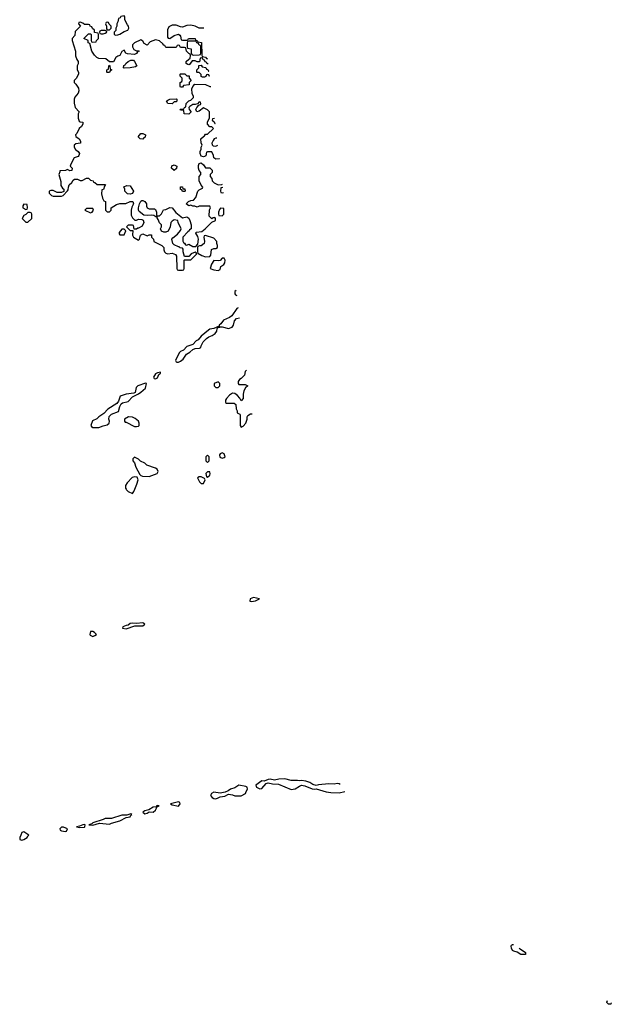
# Model space of a CAD drawing. Header units: inches. Extents: x 2671394 to 2765652, y 830470 to 955458.
# Tile 87 of 256: x 2714291 to 2719956, y 865073 to 874490. Entities that reach past the tile are written whole.
import ezdxf

# ---------------------------------------------------------------- set-up
doc = ezdxf.new("R2010")
doc.units = ezdxf.units.IN
doc.header["$MEASUREMENT"] = 0
doc.layers.add('C7816', color=7, linetype='Continuous')
doc.layers.add('C7817', color=7, linetype='Continuous')

msp = doc.modelspace()

# ---------------------------------------------------------------- linework, layer by layer
at = {"layer": 'C7816', "color": 2}
for points, elevation in [([(2715309.8, 870000), (2715313.1, 869993.1), (2715330, 869978), (2715370, 869958), (2715382.7, 869977.3), (2715392.1, 870000)], 18), ([(2716830, 867229.6), (2716772.5, 867227.5), (2716730, 867217), (2716690, 867226), (2716670, 867222.7), (2716631.1, 867208.9), (2716610, 867209.3), (2716551, 867170), (2716557.3, 867150), (2716590, 867133.4), (2716610, 867137.3), (2716650, 867186), (2716668.9, 867191.1), (2716710, 867181.6), (2716770, 867179.3), (2716890, 867127.7), (2716930, 867132.7), (2716970, 867160.5), (2716990, 867168.2), (2717022.4, 867162.4), (2717090, 867134), (2717110, 867130.8), (2717130, 867134.8), (2717225.8, 867105.8), (2717270, 867099.1), (2717350, 867096.3), (2717403, 867108)], 18), ([(2717358.9, 867174.4), (2717350, 867181.2), (2717330, 867186), (2717302, 867178), (2717250, 867180.7), (2717151.9, 867171.9), (2717130, 867165.2), (2717096.9, 867176.9), (2717070, 867195.1), (2717030, 867206), (2716990, 867213.2), (2716970, 867209.3), (2716950, 867213.2), (2716890, 867212.7), (2716830, 867229.6)], 18), ([(2719130, 865549.4), (2719089.6, 865549.6), (2719053.3, 865573.3), (2719021.3, 865581.3), (2719010, 865589.2), (2718998.4, 865610), (2718995.1, 865630), (2719001, 865639), (2719010, 865644.9), (2719017.3, 865644.7)], 14), ([(2719074.4, 865611.1), (2719082.3, 865602.3), (2719134.8, 865570), (2719134, 865550), (2719130, 865549.4)], 14), ([(2719930, 865073.2), (2719913.2, 865090), (2719913.6, 865093.6), (2719919.2, 865109.1)], 14), ([(2719955.5, 865086.9), (2719950, 865073.2), (2719930, 865073.2)], 14)]:
    msp.add_lwpolyline(points, dxfattribs=dict(at, elevation=elevation))
at = {"layer": 'C7816', "color": 2, "elevation": 18}
for points in [[(2716530, 868964), (2716498, 868950), (2716494, 868930), (2716510, 868927.3), (2716550, 868932), (2716586, 868950)], [(2715470, 868722), (2715410, 868715.3), (2715370, 868719), (2715350, 868714), (2715330, 868698), (2715310, 868695.3), (2715278, 868682), (2715274, 868670), (2715310, 868664.7), (2715392.7, 868692.7), (2715470, 868692), (2715488, 868710)], [(2714990, 868638), (2714970, 868638), (2714962, 868610), (2714964.7, 868604.7), (2714990, 868592), (2715010, 868602), (2715026, 868610), (2715006, 868630)], [(2716390, 867169.5), (2716350, 867142.9), (2716308.7, 867131.3), (2716285.8, 867114.2), (2716257.5, 867102.5), (2716210, 867091.8), (2716150, 867102), (2716126.8, 867090), (2716118.8, 867070), (2716134.8, 867050), (2716150, 867041.6), (2716170, 867039.1), (2716190, 867048), (2716210, 867057.3), (2716254.8, 867065.2), (2716290, 867082.8), (2716330, 867076.3), (2716350, 867066.8), (2716412.1, 867067.9), (2716451.7, 867088.3), (2716458.4, 867110), (2716471.5, 867130), (2716469.4, 867149.4), (2716456.1, 867156.1)], [(2715610, 866973.2), (2715602, 866970), (2715599.6, 866960.4), (2715570, 866958), (2715527.3, 866932.7), (2715490, 866924), (2715471.3, 866910), (2715490, 866896), (2715510, 866902.8), (2715530, 866914), (2715570, 866910.8), (2715592.7, 866930), (2715602, 866950), (2715600.4, 866959.6), (2715626, 866970)], [(2715810, 867009), (2715734, 866990), (2715750, 866982), (2715810, 866968), (2715829, 866990), (2715823.1, 867003.1)], [(2715355.3, 866895.3), (2715318, 866882), (2715270, 866883.7), (2715170, 866851.8), (2715110, 866849.3), (2715090, 866839.3), (2714992, 866810), (2714982, 866798), (2714954, 866790), (2714990, 866788), (2715055.5, 866804.5), (2715150, 866796), (2715170, 866806), (2715250, 866827.3), (2715310, 866858.8), (2715350, 866867.7), (2715356.4, 866883.6), (2715366, 866890)], [(2714710, 866769), (2714690, 866768.7), (2714676, 866750), (2714679.6, 866739.6), (2714690, 866731.3), (2714730, 866726.8), (2714738, 866730), (2714748, 866750)], [(2714910, 866792.3), (2714894, 866790), (2714864.5, 866775.5), (2714834, 866770), (2714863.5, 866763.5), (2714910, 866768.2), (2714915.3, 866770), (2714918, 866790)], [(2714330, 866724), (2714310, 866718), (2714303, 866690), (2714290.8, 866670), (2714292, 866650), (2714310, 866644), (2714330, 866648), (2714362.7, 866670), (2714370, 866684.7), (2714378, 866690)]]:
    msp.add_lwpolyline(points, close=True, dxfattribs=at)
at = {"layer": 'C7817', "color": 2, "elevation": 18}
for points in [[(2715290, 874526), (2715258, 874522), (2715252.7, 874507.3), (2715238, 874502), (2715232.7, 874487.3), (2715232, 874470), (2715222, 874450), (2715222, 874430), (2715212, 874410), (2715211.6, 874388.4), (2715194, 874370), (2715194, 874350), (2715210, 874342), (2715230, 874344.7), (2715250, 874352), (2715290, 874378), (2715326, 874390), (2715335.3, 874410), (2715334, 874430), (2715322.7, 874442.7), (2715298, 874490), (2715298, 874518)], [(2715130, 874466), (2715118, 874462), (2715114, 874450), (2715122, 874430), (2715122, 874402), (2715130, 874394), (2715150, 874394), (2715166, 874410), (2715166, 874430), (2715147.3, 874447.3), (2715142, 874462)], [(2715110, 874386), (2715070, 874386), (2715058, 874382), (2715054, 874370), (2715058, 874358), (2715070, 874354), (2715090, 874354), (2715110, 874362), (2715126, 874370), (2715122, 874382)], [(2715970, 874286), (2715910, 874286), (2715898, 874282), (2715894, 874270), (2715894, 874230), (2715898, 874218), (2715931.6, 874211.6), (2715932.7, 874172.7), (2715938, 874158), (2715952, 874152), (2716010, 874154), (2716022, 874158), (2716026, 874170), (2716026, 874230), (2716022, 874242), (2716010, 874246), (2716002, 874262), (2715988, 874268), (2715982, 874282)], [(2715130, 873986), (2715126, 873990), (2715126, 874010), (2715142, 874018), (2715146, 874050), (2715150, 874054), (2715154, 874050), (2715158, 874018), (2715172, 874010), (2715158, 874002), (2715150, 873986)], [(2715290, 874026), (2715286, 874030), (2715288.4, 874051.6), (2715302, 874058), (2715306, 874070), (2715330, 874092), (2715356.4, 874103.6), (2715382, 874102), (2715391.6, 874091.6), (2715412, 874048), (2715399.6, 874040.4), (2715350, 874028.7)], [(2715830, 873846), (2715826, 873850), (2715826, 873890), (2715842, 873898), (2715846, 873910), (2715846, 873930), (2715826, 873950), (2715826, 873970), (2715830, 873974), (2715871.6, 873971.6), (2715890, 873954), (2715912.7, 873952.7), (2715914, 873930), (2715934, 873910), (2715914, 873890), (2715912.7, 873867.3), (2715858, 873862), (2715850, 873846)], [(2715750, 873686), (2715710, 873688), (2715698, 873710), (2715710, 873722), (2715728.9, 873731.1), (2715790, 873734), (2715794, 873730), (2715794, 873710), (2715790, 873706), (2715770, 873706)], [(2715470, 873348), (2715446, 873350), (2715426, 873370), (2715450, 873402), (2715470, 873402), (2715494, 873390), (2715492.7, 873367.3), (2715478, 873362)], [(2715770, 873048.7), (2715746, 873070), (2715747.3, 873092.7), (2715770, 873102), (2715794, 873090), (2715791.6, 873068.4)], [(2715350, 872822), (2715324.7, 872824.7), (2715298, 872850), (2715298, 872870), (2715288, 872892), (2715316.4, 872903.6), (2715350, 872902), (2715382, 872850), (2715370, 872828)], [(2715850, 872846), (2715842, 872862), (2715830, 872866), (2715830, 872892), (2715850, 872892), (2715854, 872874), (2715871.1, 872871.1), (2715874, 872850), (2715870, 872846)], [(2714330, 872726), (2714322, 872710), (2714322, 872690), (2714350, 872674), (2714362, 872678), (2714366, 872690), (2714362, 872722)], [(2714390, 872646), (2714370, 872646), (2714350, 872626), (2714330, 872618), (2714314, 872590), (2714350, 872554), (2714370, 872554), (2714406, 872590), (2714406, 872630), (2714402, 872642)], [(2714990, 872686), (2714930, 872686), (2714914, 872670), (2714970, 872642), (2714986, 872650), (2714998, 872670)], [(2716212.7, 872687.3), (2716203.6, 872676.4), (2716194, 872650), (2716194, 872630), (2716198, 872618), (2716230, 872614), (2716246, 872630), (2716246, 872686)], [(2715290, 872486), (2715270, 872486), (2715243.6, 872456.4), (2715243.6, 872443.6), (2715250, 872434), (2715290, 872434), (2715306, 872470)], [(2716070, 872426), (2716058, 872422), (2716054, 872410), (2716061, 872370), (2716058, 872350), (2716030, 872328.7), (2716012, 872328), (2715998, 872322), (2715994, 872310), (2715994, 872270), (2715998, 872258), (2716035.3, 872235.3), (2716070, 872222.8), (2716110, 872224.7), (2716122, 872238), (2716128.7, 872291.3), (2716150, 872302), (2716170, 872302), (2716186, 872310), (2716186, 872330), (2716178, 872350), (2716178, 872370), (2716150, 872402)], [(2716250, 872208), (2716230, 872208), (2716211.3, 872188.7), (2716196.9, 872183.1), (2716150, 872188), (2716127.1, 872152.9), (2716114, 872110), (2716150, 872098), (2716190, 872091.3), (2716210, 872102), (2716218, 872130), (2716246, 872150), (2716254.6, 872165.4), (2716259, 872190)], [(2715638, 871118), (2715610, 871114), (2715590, 871102), (2715571.3, 871070), (2715579.6, 871059.6), (2715590, 871056), (2715610, 871066), (2715624, 871096), (2715638, 871110)], [(2715495.3, 871015.3), (2715422, 870990), (2715407.3, 870972.7), (2715395.3, 870924.7), (2715382.8, 870917.2), (2715310, 870909.2), (2715251.6, 870888.4), (2715238, 870842), (2715221.4, 870818.6), (2715134.6, 870765.4), (2715096.4, 870723.6), (2715050, 870693.2), (2715030, 870673.2), (2714987.5, 870652.5), (2714971.3, 870610), (2714978, 870598), (2714991.1, 870591.1), (2715050, 870591), (2715090, 870606), (2715130, 870614), (2715149.2, 870630), (2715149.5, 870650), (2715142.9, 870670), (2715146.2, 870693.8), (2715170, 870718), (2715236.5, 870743.5), (2715249.1, 870790.9), (2715263.2, 870816.8), (2715274.8, 870825.2), (2715330, 870838.8), (2715370, 870882.8), (2715430, 870911), (2715450, 870926.8), (2715494.7, 870965.3), (2715506, 871010)], [(2716190, 871026), (2716154, 871010), (2716154, 870990), (2716170, 870974), (2716190, 870974), (2716206, 870990), (2716206, 871010)], [(2715333.6, 870693.6), (2715294, 870670), (2715294, 870650), (2715302, 870642), (2715310, 870642), (2715390, 870601), (2715410, 870598), (2715430, 870602), (2715435.3, 870610), (2715435.3, 870630), (2715428.7, 870650), (2715396.5, 870676.5), (2715370, 870689)], [(2716230, 870348), (2716210, 870338), (2716204.7, 870330), (2716206.8, 870306.8), (2716230, 870298), (2716250, 870302), (2716258, 870310), (2716250, 870338)], [(2715390, 870306), (2715374, 870290), (2715374, 870270), (2715391.6, 870251.6), (2715402, 870210), (2715441, 870141), (2715451.1, 870131.1), (2715466, 870126), (2715530, 870122.8), (2715606, 870150), (2715618, 870170), (2715608, 870190), (2715590, 870202), (2715509.1, 870229.1), (2715488.9, 870248.9), (2715449, 870269), (2715430, 870288)], [(2716090, 870326), (2716074, 870310), (2716074, 870270), (2716090, 870254), (2716106, 870270), (2716106, 870310)], [(2716110, 870166), (2716090, 870166), (2716074, 870150), (2716078, 870118), (2716090, 870114), (2716110, 870134), (2716114.6, 870145.4)], [(2716030, 870118), (2716010, 870118), (2715994, 870110), (2716014, 870070), (2716030, 870054), (2716050, 870054), (2716066, 870090), (2716062, 870102)]]:
    msp.add_lwpolyline(points, close=True, dxfattribs=at)
for points in [[(2714870, 874466), (2714858, 874462), (2714854, 874450), (2714874, 874430), (2714823.6, 874376.4), (2714819.6, 874340.4), (2714794, 874310), (2714792, 874290), (2714824.7, 874190), (2714825.4, 874145.4), (2714838, 874110), (2714851.3, 874090), (2714851.1, 874068.9), (2714842, 874050), (2714842, 874010), (2714854, 873990), (2714852.7, 873972.7), (2714834, 873930), (2714814, 873910), (2714814, 873890), (2714830, 873874), (2714855.3, 873835.3), (2714858, 873810), (2714850.9, 873789.1), (2714818, 873750), (2714811.3, 873730), (2714811.6, 873691.6), (2714822, 873650), (2714862, 873610), (2714852, 873590), (2714851.3, 873550), (2714861, 873521), (2714870, 873512), (2714894, 873510), (2714894, 873490), (2714882, 873470), (2714862, 873450), (2714838, 873402), (2714824.7, 873390), (2714830, 873374), (2714862, 873350), (2714874, 873330), (2714874, 873310), (2714830, 873302), (2714812, 873290), (2714812, 873270), (2714824.7, 873250), (2714851.1, 873231.1), (2714864.7, 873210), (2714858, 873190), (2714850, 873182), (2714811.3, 873168.7), (2714782, 873110), (2714774, 873090), (2714792, 873070), (2714791.1, 873048.9), (2714770, 873046), (2714750, 873058), (2714730, 873048.7), (2714674, 873046), (2714674, 873034), (2714664.7, 873010), (2714683.6, 872943.6), (2714685.4, 872905.4), (2714699.6, 872879.6), (2714714, 872870), (2714714, 872846), (2714690, 872838), (2714650, 872838), (2714610, 872858), (2714590, 872858), (2714574, 872850), (2714574, 872830), (2714594, 872810), (2714610, 872802), (2714690, 872802), (2714706, 872810), (2714750, 872854), (2714756.4, 872863.6), (2714758, 872890), (2714766, 872910), (2714790, 872934), (2714803.1, 872956.9), (2714816.4, 872963.6), (2714843.6, 872963.6), (2714870, 872952), (2714890, 872952), (2714930, 872974), (2714950, 872974), (2714970, 872954), (2714994, 872950), (2714998, 872938), (2715010, 872934), (2715032.7, 872912.7), (2715112.7, 872912.7), (2715102, 872898), (2715092.7, 872867.3), (2715078, 872862), (2715074, 872826), (2715083.6, 872783.6), (2715098, 872758), (2715111.6, 872751.6), (2715114, 872670), (2715130, 872654), (2715150, 872654), (2715166, 872670), (2715166, 872690), (2715218, 872722), (2715251.1, 872731.1), (2715307.3, 872732.7), (2715348.9, 872751.1), (2715374, 872750), (2715382, 872730), (2715363.6, 872696.4), (2715358, 872670), (2715359.6, 872619.6), (2715370, 872594), (2715392.7, 872572.7), (2715410, 872572), (2715430, 872582), (2715459.6, 872579.6), (2715471.6, 872571.6), (2715478, 872550), (2715463.6, 872516.4), (2715430, 872498), (2715422, 872498), (2715410, 872486), (2715386, 872486), (2715382, 872522), (2715370, 872526), (2715330, 872526), (2715314, 872510), (2715350, 872474), (2715374, 872474), (2715372, 872430), (2715382, 872410), (2715430, 872382), (2715438, 872390), (2715449, 872431), (2715470, 872442), (2715510, 872422), (2715530, 872432), (2715552.7, 872432.7), (2715554, 872410), (2715571.6, 872391.6), (2715574, 872370), (2715651.1, 872331.1), (2715671, 872311), (2715671.3, 872290), (2715678, 872270), (2715690, 872258), (2715710, 872251.3), (2715750, 872258), (2715783.6, 872243.6), (2715791.3, 872230), (2715794, 872110), (2715798, 872098), (2715810, 872094), (2715850, 872094), (2715862, 872098), (2715866, 872110), (2715866, 872190), (2715870, 872194), (2715930, 872194), (2715986, 872250), (2715982, 872262), (2715970, 872266), (2715934, 872250), (2715910, 872226), (2715870, 872226), (2715855.3, 872270), (2715855.3, 872295.3), (2715850, 872306), (2715828.4, 872308.4), (2715818, 872318), (2715810, 872318), (2715770, 872338), (2715758, 872350), (2715748.4, 872391.6), (2715756.4, 872403.6), (2715800.4, 872439.6), (2715830, 872474), (2715838, 872490), (2715808, 872550), (2715806, 872570), (2715770, 872575.3), (2715750, 872562), (2715738, 872550), (2715731.6, 872508.4), (2715711.1, 872468.9), (2715690, 872458), (2715670, 872458), (2715648.9, 872468.9), (2715638, 872490), (2715648, 872510), (2715647.3, 872527.3), (2715630, 872546), (2715618, 872578), (2715606, 872594), (2715606, 872606), (2715594, 872606), (2715576.4, 872616.4), (2715550, 872622), (2715510, 872618), (2715480.4, 872620.4), (2715436.4, 872656.4), (2715428, 872670), (2715428, 872690), (2715438, 872730), (2715450, 872754), (2715460.4, 872759.6), (2715470, 872762), (2715490, 872752), (2715504.7, 872730), (2715505.4, 872705.4), (2715511.6, 872691.6), (2715530, 872682), (2715582, 872682), (2715590, 872674), (2715602, 872650), (2715602, 872622), (2715610, 872614), (2715630, 872614), (2715650, 872634), (2715667.3, 872672.7), (2715690, 872674), (2715730, 872694), (2715750, 872692), (2715787.1, 872647.1), (2715850, 872594), (2715890, 872604.7), (2715910, 872591.3), (2715921, 872570), (2715931.3, 872528.7), (2715934, 872490), (2715918, 872482), (2715914, 872470), (2715899.6, 872460.4), (2715852, 872410), (2715852.7, 872372.7), (2715858, 872358), (2715870, 872354), (2715878, 872338), (2715890, 872334), (2715910, 872342), (2715950, 872322), (2715978, 872322), (2715998, 872342), (2716002, 872390), (2715996.4, 872416.4), (2715978, 872450), (2715982, 872458), (2716035.3, 872464.7), (2716068, 872490), (2716130, 872554), (2716166, 872570), (2716166, 872590), (2716158, 872598), (2716143.6, 872596.4), (2716130, 872586), (2716106, 872610), (2716108, 872672), (2716118, 872690), (2716110, 872706), (2716010, 872708), (2715990, 872698), (2715967.3, 872707.3), (2715950, 872708), (2715930, 872718), (2715908.9, 872708.9), (2715886, 872730), (2715908.7, 872751.3), (2715930, 872762), (2715955.3, 872764.7), (2715978, 872790), (2715998, 872850), (2716010, 872862), (2716042, 872878), (2716046, 872890), (2716028.4, 872908.4), (2716008, 872950), (2716008, 872990), (2716026, 873010), (2716026, 873030), (2716008.4, 873048.4), (2716002, 873070), (2716003.1, 873096.9), (2716010, 873114), (2716030, 873122), (2716050, 873102), (2716070, 873072), (2716112, 873072), (2716132.7, 873052.7), (2716134, 873030), (2716114, 873010), (2716114, 872990), (2716131.6, 872971.6), (2716134, 872950), (2716154, 872930), (2716190, 872912), (2716227.3, 872912.7), (2716232.8, 872917.5)], [(2716094, 874067.1), (2716087.3, 874067.3), (2716082, 874082), (2716067.3, 874087.3), (2716062, 874102), (2716047.3, 874107.3), (2716042, 874122), (2716030, 874126), (2716018, 874122), (2716012.7, 874087.3), (2715990, 874086), (2715970, 874098), (2715942, 874098), (2715916.9, 874063.1), (2715910, 874058), (2715900.4, 874060.4), (2715886, 874070), (2715886, 874090), (2715910, 874114), (2715922, 874118), (2715926, 874150), (2715922, 874162), (2715910, 874166), (2715888, 874190), (2715882, 874222), (2715870, 874226), (2715830, 874226), (2715822, 874242), (2715810, 874246), (2715798, 874242), (2715790, 874226), (2715690, 874226), (2715682, 874242), (2715670, 874246), (2715660.4, 874260.4), (2715628.4, 874288.4), (2715590, 874299), (2715541.4, 874278.6), (2715510, 874248), (2715483.1, 874263.1), (2715470, 874286), (2715450, 874298), (2715390, 874268), (2715372, 874250), (2715372, 874230), (2715385.4, 874205.4), (2715410, 874194), (2715430, 874194), (2715434, 874190), (2715418, 874182), (2715410, 874166), (2715390, 874158), (2715323.1, 874163.1), (2715306, 874170), (2715290, 874198), (2715270, 874186), (2715251.3, 874148.7), (2715230, 874142), (2715212, 874130), (2715190, 874086), (2715150, 874086), (2715116.4, 874116.4), (2715050, 874118), (2715029.3, 874129.3), (2715008.7, 874150), (2714982, 874190), (2714962, 874262), (2714946, 874270), (2714946, 874290), (2714906, 874310), (2714950, 874354), (2714970, 874354), (2714974, 874350), (2714974, 874290), (2714978, 874278), (2714990, 874274), (2715022, 874278), (2715027.3, 874292.7), (2715046, 874310), (2715046, 874350), (2715042, 874362), (2715007.3, 874367.3), (2715006, 874390), (2714987.3, 874407.3), (2714982, 874422), (2714967.3, 874427.3), (2714962, 874442), (2714950, 874446), (2714910, 874446), (2714896.4, 874456.4), (2714870, 874466)], [(2716052.6, 874409.3), (2716050, 874408), (2716010, 874408), (2715970, 874428.7), (2715930, 874439), (2715890, 874435.3), (2715850, 874419), (2715830, 874422), (2715790, 874438), (2715750, 874438), (2715718, 874422), (2715707.1, 874392.9), (2715704.7, 874324.7), (2715712.7, 874312.7), (2715730, 874312), (2715770, 874338), (2715810, 874351), (2715823.6, 874343.6), (2715830, 874334), (2715838, 874298), (2715850, 874294), (2715890, 874294), (2715902, 874298), (2715908.7, 874311.3), (2715970, 874312), (2715974, 874294), (2715991.6, 874291.6), (2715998, 874278), (2716032.7, 874272.7), (2716034, 874150), (2716038, 874138), (2716070, 874132), (2716078, 874118), (2716088.1, 874115.8)], [(2716108.5, 873946.9), (2716107.3, 873947.3), (2716102, 873962), (2716090, 873966), (2716078, 873962), (2716072.7, 873947.3), (2716059.6, 873940.4), (2716040.4, 873940.4), (2716028.4, 873948.4), (2716027.3, 873967.3), (2716010, 873986), (2715990, 873986), (2715986, 873990), (2715988, 874010), (2716006, 874030), (2716007.3, 874052.7), (2716030, 874054), (2716038, 874038), (2716072.7, 874032.7), (2716078, 874018), (2716092.7, 874012.7), (2716098, 873998), (2716102.5, 873996.5)], [(2716203.3, 873162.3), (2716199.6, 873160.4), (2716170, 873158), (2716148.4, 873168.4), (2716148, 873190), (2716130, 873226), (2716090, 873226), (2716078, 873222), (2716071.6, 873188.4), (2716059.6, 873180.4), (2716050, 873178), (2716030, 873186), (2716018, 873210), (2716018, 873230), (2716027.3, 873252.7), (2716028, 873270), (2716038, 873290), (2716027.3, 873312.7), (2716026, 873350), (2716050, 873374), (2716062, 873378), (2716070, 873394), (2716090, 873394), (2716146, 873450), (2716130, 873466), (2716110, 873466), (2716088, 873490), (2716088, 873510), (2716108.4, 873551.6), (2716108, 873610), (2716089, 873629), (2716050, 873648), (2716010, 873615.3), (2715986, 873610), (2715978, 873630), (2715988, 873652), (2716006, 873674), (2716022, 873678), (2716026, 873690), (2716022, 873702), (2716010, 873706), (2715994, 873686), (2715970, 873678), (2715950, 873678), (2715919.6, 873660.4), (2715912, 873650), (2715912.7, 873632.7), (2715934, 873610), (2715910, 873588), (2715866, 873590), (2715862, 873622), (2715830, 873626), (2715826, 873630), (2715830, 873634), (2715862, 873638), (2715868, 873652), (2715882, 873658), (2715886, 873690), (2715910, 873714), (2715930, 873722), (2715955.3, 873744.7), (2715956.4, 873756.4), (2715943.1, 873783.1), (2715938, 873830), (2715947.3, 873852.7), (2715967.3, 873872.7), (2716068.4, 873871.6), (2716110, 873852), (2716119.9, 873852.4)], [(2716157.1, 873544.4), (2716138, 873542), (2716134, 873530), (2716152.7, 873512.7), (2716158, 873498), (2716162.9, 873496.4)], [(2716179.6, 873358), (2716170, 873358), (2716154, 873350), (2716143.6, 873336.4), (2716132, 873310), (2716132.7, 873292.7), (2716143.6, 873283.6), (2716170, 873282), (2716187.7, 873290.9)], [(2716236.8, 872884.9), (2716218, 872882), (2716214, 872850), (2716218, 872838), (2716230, 872834), (2716242.3, 872838.9)], [(2716362.4, 871900.4), (2716352, 871890), (2716351.3, 871870), (2716358, 871858), (2716368.8, 871852)], [(2716384.3, 871734.8), (2716370.7, 871729.3), (2716321.1, 871658.9), (2716299.3, 871640.7), (2716243.4, 871616.6), (2716217.1, 871582.9), (2716201, 871570), (2716199.8, 871560.2), (2716150, 871537.2), (2716110, 871529), (2716098, 871522), (2716030, 871464), (2716001, 871430), (2715982, 871418), (2715950, 871385.2), (2715890, 871364), (2715858, 871330), (2715830, 871315.3), (2715817.3, 871302.7), (2715784, 871230), (2715790, 871218), (2715796, 871216), (2715810, 871216.3), (2715830, 871225.5), (2715856.9, 871243.1), (2715889.5, 871290.5), (2715920.9, 871310), (2715950, 871336.3), (2715970, 871344.4), (2716012.5, 871347.5), (2716024.7, 871355.3), (2716027.5, 871372.5), (2716048.7, 871410), (2716078.3, 871441.7), (2716102.4, 871457.6), (2716135.3, 871470), (2716164, 871490), (2716177, 871510), (2716183.1, 871536.9), (2716192.5, 871547.5), (2716206, 871550), (2716202, 871558), (2716211.3, 871551.3), (2716230, 871554), (2716290, 871536), (2716326, 871550), (2716338, 871570), (2716348.7, 871610), (2716366.6, 871633.4), (2716397, 871638.5)], [(2716463, 871139), (2716450, 871126), (2716442, 871090), (2716410, 871058), (2716394, 871050), (2716382, 871030), (2716382, 871010), (2716390, 871002), (2716450, 871002), (2716474, 870990), (2716451.6, 870968.4), (2716438, 870942), (2716431, 870910), (2716430, 870866), (2716410, 870846), (2716398, 870870), (2716376.5, 870896.5), (2716350, 870915.3), (2716330, 870918), (2716301, 870899), (2716270, 870866), (2716262, 870850), (2716262, 870830), (2716270, 870822), (2716343.6, 870823.6), (2716362, 870810), (2716364.7, 870770), (2716374, 870750), (2716374, 870730), (2716398, 870718), (2716402, 870710), (2716402, 870610), (2716410, 870594), (2716430, 870602), (2716455.3, 870630), (2716468, 870670), (2716468, 870692), (2716476.4, 870703.6), (2716500.4, 870719.6), (2716518.3, 870721.1)], [(2715392.1, 870000), (2715412.1, 870047.9), (2715424, 870090), (2715414.6, 870114.6), (2715390, 870119), (2715367.3, 870112.7), (2715319.9, 870060.1), (2715305.4, 870034.6), (2715304.9, 870010), (2715309.8, 870000)]]:
    msp.add_lwpolyline(points, dxfattribs=at)

doc.saveas('drawing.dxf')
